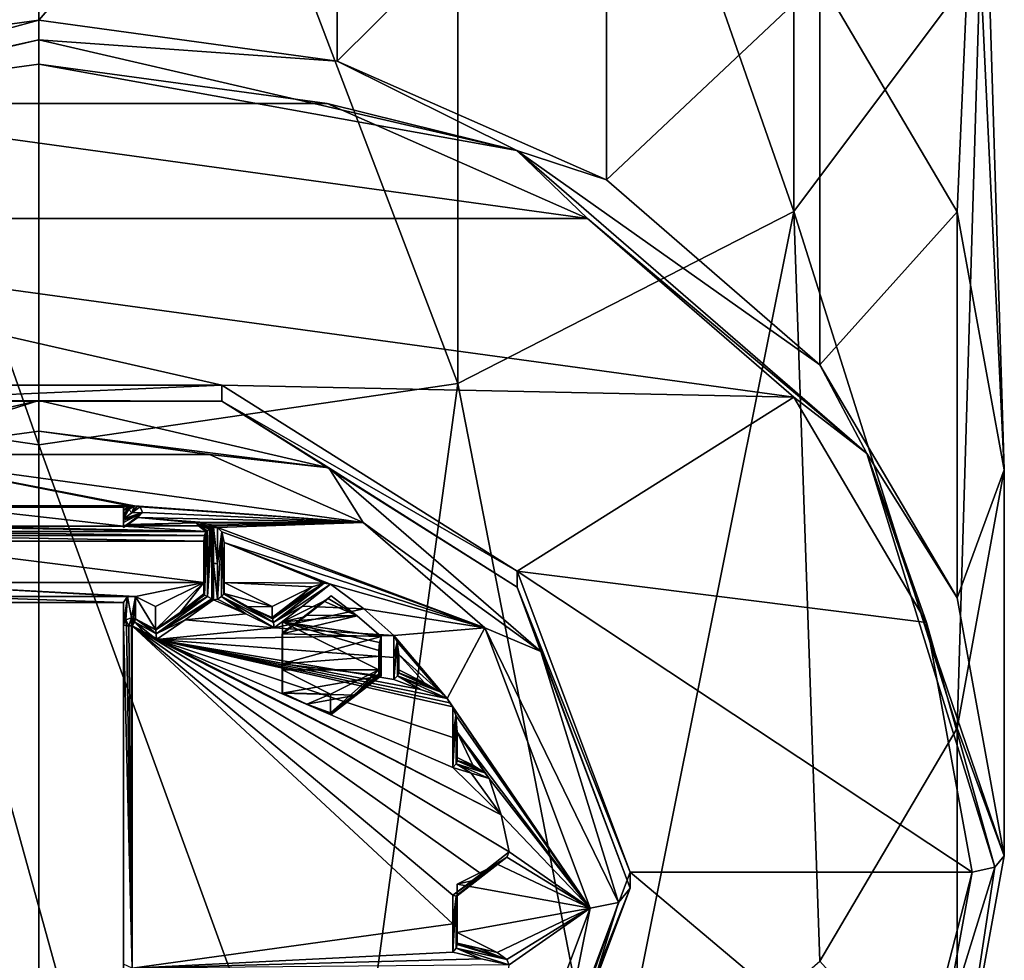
# Model space of a CAD drawing. Header units: metres. Extents: x -34 to 134, y -181 to 3.
# Tile 4 of 11: x 0 to 12, y -172 to -160. Entities that reach past the tile are written whole.
import ezdxf

# ---------------------------------------------------------------- set-up
doc = ezdxf.new("R2010")
doc.units = ezdxf.units.M
doc.layers.add('solid_BEVO_A175_SW0001', color=7, linetype='CONTINUOUS')

msp = doc.modelspace()

# ---------------------------------------------------------------- linework, layer by layer
at = {"layer": 'solid_BEVO_A175_SW0001'}
for points in [[(9.381978, -162.784317, -2.700708), (9.381978, -149.694763, 4.8596), (5.206605, -150.833603, 7.98854)], [(9.381978, -162.784317, -2.700708), (11.699135, -159.690186, -6.385547), (9.381978, -149.694763, 4.8596)], [(-5.206605, -150.833603, 7.98854), (0, -165.689728, 0.759361), (0, -151.240051, 9.105246)], [(-5.206605, -164.925537, -0.150719), (0, -165.689728, 0.759361), (-5.206605, -150.833603, 7.98854)], [(5.206605, -164.925537, -0.150719), (5.206605, -150.833603, 7.98854), (0, -151.240051, 9.105246)], [(5.206605, -164.925537, -0.150719), (9.381978, -162.784317, -2.700708), (5.206605, -150.833603, 7.98854)], [(0, -165.689728, 0.759361), (5.206605, -164.925537, -0.150719), (0, -151.240051, 9.105246)], [(-3.708204, -160.916336, -32.020184), (-3.708204, -156.116333, -23.706339), (0, -155.607697, -24)], [(-3.708204, -160.916336, -32.020184), (0, -155.607697, -24), (0, -160.4077, -32.313843)], [(0, -160.4077, -32.313843), (0, -155.607697, -24), (3.708204, -156.116333, -23.706339)], [(3.708204, -160.916336, -32.020184), (0, -160.4077, -32.313843), (3.708204, -156.116333, -23.706339)], [(3.708204, -160.916336, -32.020184), (3.708204, -156.116333, -23.706339), (7.053423, -157.592453, -22.854101)], [(11.412678, -162.788605, -19.854101), (9.708204, -159.891556, -21.526712), (11.699135, -156.255951, -10.475411)], [(12, -166, -18), (11.412678, -162.788605, -19.854101), (11.699135, -156.255951, -10.475411)], [(12, -166, -18), (11.699135, -156.255951, -10.475411), (11.699135, -159.690186, -6.385547)], [(7.053423, -162.392456, -31.167946), (3.708204, -160.916336, -32.020184), (7.053423, -157.592453, -22.854101)], [(7.053423, -162.392456, -31.167946), (7.053423, -157.592453, -22.854101), (9.708204, -159.891556, -21.526712)], [(11.412678, -169.211395, -16.145899), (11.699135, -159.690186, -6.385547), (9.381978, -162.784317, -2.700708)], [(11.412678, -169.211395, -16.145899), (12, -166, -18), (11.699135, -159.690186, -6.385547)], [(9.708204, -164.691559, -29.840555), (7.053423, -162.392456, -31.167946), (9.708204, -159.891556, -21.526712)], [(9.708204, -164.691559, -29.840555), (9.708204, -159.891556, -21.526712), (11.412678, -162.788605, -19.854101)], [(-5.941422, -162.029297, -31.704214), (-3.708204, -160.916336, -32.020184), (0, -160.4077, -32.313843)], [(-5.941422, -162.029297, -31.704214), (0, -160.4077, -32.313843), (0, -160.650574, -32.500214)], [(0, -160.650574, -32.500214), (0, -160.4077, -32.313843), (3.708204, -160.916336, -32.020184)], [(-5.941422, -162.029297, -31.704214), (0, -160.650574, -32.500214), (-3.582665, -161.445236, -32.176697)], [(0, -160.650574, -32.500214), (0, -160.954102, -32.460255), (-3.582665, -161.445236, -32.176697)], [(5.941422, -162.029297, -31.704214), (0, -160.954102, -32.460255), (0, -160.650574, -32.500214)], [(5.941422, -162.029297, -31.704214), (0, -160.650574, -32.500214), (3.708204, -160.916336, -32.020184)], [(3.582664, -161.445236, -32.176697), (-3.582665, -161.445236, -32.176697), (0, -160.954102, -32.460255)], [(5.941422, -162.029297, -31.704214), (3.582664, -161.445236, -32.176697), (0, -160.954102, -32.460255)], [(5.941422, -162.029297, -31.704214), (3.708204, -160.916336, -32.020184), (7.053423, -162.392456, -31.167946)], [(6.81708, -162.871933, -31.352999), (-6.81708, -162.871933, -31.352999), (-3.582665, -161.445236, -32.176697)], [(3.582664, -161.445236, -32.176697), (6.81708, -162.871933, -31.352999), (-3.582665, -161.445236, -32.176697)], [(5.941422, -162.029297, -31.704214), (6.81708, -162.871933, -31.352999), (3.582664, -161.445236, -32.176697)], [(5.941422, -162.029297, -31.704214), (10.290844, -165.796005, -29.529503), (6.81708, -162.871933, -31.352999)], [(5.941422, -162.029297, -31.704214), (7.053423, -162.392456, -31.167946), (9.708204, -164.691559, -29.840555)], [(5.941422, -162.029297, -31.704214), (9.708204, -164.691559, -29.840555), (10.290844, -165.796005, -29.529503)], [(7.053423, -174.407547, -13.145898), (9.381978, -162.784317, -2.700708), (5.206605, -164.925537, -0.150719)], [(7.053423, -174.407547, -13.145898), (9.708204, -172.108444, -14.473289), (9.381978, -162.784317, -2.700708)], [(9.708204, -172.108444, -14.473289), (11.412678, -169.211395, -16.145899), (9.381978, -162.784317, -2.700708)], [(11.412678, -167.588608, -28.167946), (9.708204, -164.691559, -29.840555), (11.412678, -162.788605, -19.854101)], [(11.412678, -167.588608, -28.167946), (11.412678, -162.788605, -19.854101), (12, -166, -18)], [(6.81708, -162.871933, -31.352999), (9.384014, -165.094482, -30.069809), (-6.81708, -162.871933, -31.352999)], [(2.271286, -164.946259, -30.155384), (-6.81708, -162.871933, -31.352999), (9.384014, -165.094482, -30.069809)], [(2.271286, -164.946259, -30.155384), (-2.271286, -164.946259, -30.155384), (-6.81708, -162.871933, -31.352999)], [(10.290844, -165.796005, -29.529503), (9.384014, -165.094482, -30.069809), (6.81708, -162.871933, -31.352999)], [(10.290844, -165.796005, -29.529503), (9.708204, -164.691559, -29.840555), (11.412678, -167.588608, -28.167946)], [(-5.206605, -164.925537, -0.150719), (0, -176.392303, -12), (0, -165.689728, 0.759361)], [(-3.708204, -175.883667, -12.293661), (0, -176.392303, -12), (-5.206605, -164.925537, -0.150719)], [(-2.271275, -165.146255, -30.501797), (-2.271286, -164.946259, -30.155384), (2.271286, -164.946259, -30.155384)], [(-2.271275, -165.146255, -30.501797), (2.271286, -164.946259, -30.155384), (2.271275, -165.146255, -30.501797)], [(3.708204, -175.883667, -12.293661), (5.206605, -164.925537, -0.150719), (0, -165.689728, 0.759361)], [(2.271275, -165.146255, -30.501797), (2.271286, -164.946259, -30.155384), (5.946271, -167.258575, -28.820368)], [(5.946271, -167.258575, -28.820368), (2.271286, -164.946259, -30.155384), (9.384014, -165.094482, -30.069809)], [(3.708204, -175.883667, -12.293661), (7.053423, -174.407547, -13.145898), (5.206605, -164.925537, -0.150719)], [(5.946271, -167.258575, -28.820368), (9.384014, -165.094482, -30.069809), (11.032098, -167.895233, -28.452795)], [(10.290844, -165.796005, -29.529503), (11.032098, -167.895233, -28.452795), (9.384014, -165.094482, -30.069809)], [(-3.601777, -165.974106, -30.432081), (0, -165.138321, -30.914627), (-2.117742, -165.80835, -30.696886)], [(-2.271275, -165.146255, -30.501797), (0, -165.138321, -30.914627), (-3.601777, -165.974106, -30.432081)], [(-2.271275, -165.146255, -30.501797), (2.271275, -165.146255, -30.501797), (0, -165.138321, -30.914627)], [(0, -165.138321, -30.914627), (-0.000011, -165.517731, -30.864677), (-2.117742, -165.80835, -30.696886)], [(0, -165.138321, -30.914627), (3.601777, -165.974106, -30.432081), (-0.000011, -165.517731, -30.864677)], [(2.271275, -165.146255, -30.501797), (3.601777, -165.974106, -30.432081), (0, -165.138321, -30.914627)], [(2.271275, -165.146255, -30.501797), (5.946271, -167.258575, -28.820368), (5.946275, -167.458572, -29.166775)], [(2.271275, -165.146255, -30.501797), (5.946275, -167.458572, -29.166775), (3.601777, -165.974106, -30.432081)], [(-2.117742, -165.80835, -30.696886), (-0.000011, -165.517731, -30.864677), (2.117737, -165.80835, -30.696888)], [(3.601777, -165.974106, -30.432081), (2.117737, -165.80835, -30.696888), (-0.000011, -165.517731, -30.864677)], [(0, -176.392303, -12), (3.708204, -175.883667, -12.293661), (0, -165.689728, 0.759361)], [(-2.117742, -165.80835, -30.696886), (1.185338, -166.445572, -30.328987), (1.128702, -166.445526, -30.329012)], [(-2.117742, -165.80835, -30.696886), (4.028016, -166.651749, -30.209948), (1.185338, -166.445572, -30.328987)], [(-1.128698, -166.445526, -30.329012), (-2.117742, -165.80835, -30.696886), (1.128702, -166.445526, -30.329012)], [(-2.117742, -165.80835, -30.696886), (2.117737, -165.80835, -30.696888), (4.028016, -166.651749, -30.209948)], [(3.601777, -165.974106, -30.432081), (4.028016, -166.651749, -30.209948), (2.117737, -165.80835, -30.696888)], [(10.290844, -165.796005, -29.529503), (11.882843, -170.941422, -26.558792), (11.032098, -167.895233, -28.452795)], [(10.290844, -165.796005, -29.529503), (11.412678, -167.588608, -28.167946), (12, -170.800003, -26.313845)], [(10.290844, -165.796005, -29.529503), (12, -170.800003, -26.313845), (11.882843, -170.941422, -26.558792)], [(3.601777, -165.974106, -30.432081), (6.23846, -168.257553, -29.113739), (4.028016, -166.651749, -30.209948)], [(5.946275, -167.458572, -29.166775), (6.23846, -168.257553, -29.113739), (3.601777, -165.974106, -30.432081)], [(12, -170.800003, -26.313845), (12, -166, -18), (11.412678, -169.211395, -16.145899)], [(12, -170.800003, -26.313845), (11.412678, -167.588608, -28.167946), (12, -166, -18)], [(-1.128698, -166.445526, -30.329012), (1.128702, -166.445526, -30.329012), (1.05, -166.46283, -30.319019)], [(-1.05, -166.46283, -30.319019), (-1.128698, -166.445526, -30.329012), (1.05, -166.46283, -30.319019)], [(-1.05, -166.46283, -30.319019), (1.05, -166.46283, -30.319019), (1.05, -166.699997, -30.182091)], [(-1.05, -166.699997, -30.182091), (-1.05, -166.46283, -30.319019), (1.05, -166.699997, -30.182091)], [(1.05, -166.499893, -30.33462), (1.128702, -166.445526, -30.329012), (1.185338, -166.445572, -30.328987)], [(1.05, -166.499893, -30.33462), (1.05, -166.46283, -30.319019), (1.128702, -166.445526, -30.329012)], [(1.117761, -166.493805, -30.334517), (1.05, -166.499893, -30.33462), (1.185338, -166.445572, -30.328987)], [(1.05, -166.541855, -30.339485), (1.05, -166.46283, -30.319019), (1.05, -166.499893, -30.33462)], [(1.05, -166.574905, -30.338564), (1.05, -166.46283, -30.319019), (1.05, -166.541855, -30.339485)], [(1.05, -166.708771, -30.197271), (1.05, -166.699997, -30.182091), (1.05, -166.46283, -30.319019)], [(1.05, -166.630615, -30.335041), (1.05, -166.46283, -30.319019), (1.05, -166.607956, -30.337549)], [(1.05, -166.574905, -30.338564), (1.05, -166.607956, -30.337549), (1.05, -166.46283, -30.319019)], [(1.05, -166.651627, -30.329254), (1.05, -166.46283, -30.319019), (1.05, -166.630615, -30.335041)], [(1.05, -166.715027, -30.27136), (1.05, -166.46283, -30.319019), (1.05, -166.651627, -30.329254)], [(1.05, -166.708771, -30.197271), (1.05, -166.46283, -30.319019), (1.05, -166.715027, -30.27136)], [(1.154778, -166.533768, -30.330029), (1.117761, -166.493805, -30.334517), (1.185338, -166.445572, -30.328987)], [(1.154778, -166.533768, -30.330029), (1.185338, -166.445572, -30.328987), (1.222253, -166.452225, -30.32514)], [(1.154778, -166.533768, -30.330029), (1.222253, -166.452225, -30.32514), (1.259114, -166.459091, -30.321175)], [(1.154778, -166.533768, -30.330029), (1.259114, -166.459091, -30.321175), (1.288456, -166.528244, -30.281258)], [(1.222253, -166.452225, -30.32514), (1.185338, -166.445572, -30.328987), (4.028016, -166.651749, -30.209948)], [(1.259114, -166.459091, -30.321175), (1.222253, -166.452225, -30.32514), (4.028016, -166.651749, -30.209948)], [(1.288456, -166.528244, -30.281258), (1.259114, -166.459091, -30.321175), (4.028016, -166.651749, -30.209948)], [(1.117761, -166.493805, -30.334517), (1.05, -166.541855, -30.339485), (1.05, -166.499893, -30.33462)], [(1.05, -166.574905, -30.338564), (1.05, -166.541855, -30.339485), (1.117761, -166.493805, -30.334517)], [(1.05, -166.607956, -30.337549), (1.117761, -166.493805, -30.334517), (1.154778, -166.533768, -30.330029)], [(1.05, -166.574905, -30.338564), (1.117761, -166.493805, -30.334517), (1.05, -166.607956, -30.337549)], [(1.05, -166.715027, -30.27136), (1.288456, -166.528244, -30.281258), (1.229285, -166.592499, -30.244156)], [(1.05, -166.607956, -30.337549), (1.154778, -166.533768, -30.330029), (1.288456, -166.528244, -30.281258)], [(1.05, -166.630615, -30.335041), (1.05, -166.607956, -30.337549), (1.288456, -166.528244, -30.281258)], [(1.05, -166.651627, -30.329254), (1.05, -166.630615, -30.335041), (1.288456, -166.528244, -30.281258)], [(1.05, -166.715027, -30.27136), (1.05, -166.651627, -30.329254), (1.288456, -166.528244, -30.281258)], [(1.229285, -166.592499, -30.244156), (1.288456, -166.528244, -30.281258), (4.028016, -166.651749, -30.209948)], [(-1.985539, -166.698166, -30.183151), (2.072687, -166.764359, -30.144936), (-2.072687, -166.764359, -30.144936)], [(-1.05, -166.699997, -30.182091), (2.072687, -166.764359, -30.144936), (-1.985539, -166.698166, -30.183151)], [(-1.05, -166.699997, -30.182091), (1.05, -166.699997, -30.182091), (2.072687, -166.764359, -30.144936)], [(1.05, -166.715027, -30.27136), (1.229285, -166.592499, -30.244156), (1.093183, -166.678406, -30.194557)], [(1.05, -166.699997, -30.182091), (1.093183, -166.678406, -30.194557), (1.982107, -166.694916, -30.185024)], [(1.071601, -166.693604, -30.195942), (1.093183, -166.678406, -30.194557), (1.05, -166.699997, -30.182091)], [(1.071601, -166.693604, -30.195942), (1.05, -166.715027, -30.27136), (1.093183, -166.678406, -30.194557)], [(1.071601, -166.693604, -30.195942), (1.05, -166.699997, -30.182091), (1.05, -166.708771, -30.197271)], [(1.071601, -166.693604, -30.195942), (1.05, -166.708771, -30.197271), (1.05, -166.715027, -30.27136)], [(1.05, -166.699997, -30.182091), (1.982107, -166.694916, -30.185024), (2.072687, -166.764359, -30.144936)], [(1.093183, -166.678406, -30.194557), (1.229285, -166.592499, -30.244156), (1.958368, -166.658051, -30.206308)], [(1.093183, -166.678406, -30.194557), (1.958368, -166.658051, -30.206308), (1.982107, -166.694916, -30.185024)], [(1.229285, -166.592499, -30.244156), (1.996998, -166.649429, -30.211285), (1.958368, -166.658051, -30.206308)], [(1.229285, -166.592499, -30.244156), (4.028016, -166.651749, -30.209948), (1.996998, -166.649429, -30.211285)], [(1.958368, -166.658051, -30.206308), (1.996998, -166.649429, -30.211285), (2.118066, -166.742599, -30.177282)], [(1.958368, -166.658051, -30.206308), (2.118066, -166.742599, -30.177282), (2.092565, -166.755524, -30.163792)], [(1.982107, -166.694916, -30.185024), (1.958368, -166.658051, -30.206308), (2.092565, -166.755524, -30.163792)], [(1.982107, -166.694916, -30.185024), (2.092565, -166.755524, -30.163792), (2.072687, -166.764359, -30.144936)], [(1.996998, -166.649429, -30.211285), (2.15, -166.724777, -30.183292), (2.133687, -166.734085, -30.181553)], [(1.996998, -166.649429, -30.211285), (2.097514, -166.675232, -30.196392), (2.15, -166.724777, -30.183292)], [(1.996998, -166.649429, -30.211285), (2.133687, -166.734085, -30.181553), (2.118066, -166.742599, -30.177282)], [(4.028016, -166.651749, -30.209948), (2.097514, -166.675232, -30.196392), (1.996998, -166.649429, -30.211285)], [(2.158132, -166.695526, -30.184671), (2.097514, -166.675232, -30.196392), (4.028016, -166.651749, -30.209948)], [(2.097514, -166.675232, -30.196392), (2.159059, -166.719437, -30.183105), (2.15, -166.724777, -30.183292)], [(2.132785, -166.694656, -30.189316), (2.159059, -166.719437, -30.183105), (2.097514, -166.675232, -30.196392)], [(2.158132, -166.695526, -30.184671), (2.132785, -166.694656, -30.189316), (2.097514, -166.675232, -30.196392)], [(2.132785, -166.694656, -30.189316), (2.168067, -166.714005, -30.182096), (2.159059, -166.719437, -30.183105)], [(2.158132, -166.695526, -30.184671), (2.168067, -166.714005, -30.182096), (2.132785, -166.694656, -30.189316)], [(2.158132, -166.695526, -30.184671), (4.028016, -166.651749, -30.209948), (2.218488, -166.716415, -30.172615)], [(2.158132, -166.695526, -30.184671), (2.218488, -166.716415, -30.172615), (2.168067, -166.714005, -30.182096)], [(4.028016, -166.651749, -30.209948), (5.543585, -167.965271, -29.45159), (2.218488, -166.716415, -30.172615)], [(6.23846, -168.257553, -29.113739), (5.543585, -167.965271, -29.45159), (4.028016, -166.651749, -30.209948)], [(-2.072687, -166.764359, -30.144936), (2.072687, -166.764359, -30.144936), (2.057051, -166.81456, -30.115952)], [(-2.072687, -166.764359, -30.144936), (2.057051, -166.81456, -30.115952), (-2.057052, -166.814545, -30.115953)], [(-2.057052, -166.814545, -30.115953), (2.057051, -166.81456, -30.115952), (2.05, -166.885056, -30.075251)], [(-2.057052, -166.814545, -30.115953), (2.05, -166.885056, -30.075251), (-2.05, -166.885056, -30.075251)], [(2.05, -167.212738, -30.052124), (2.05, -166.885056, -30.075251), (2.057051, -166.81456, -30.115952)], [(2.05, -167.539642, -30.019812), (2.05, -167.212738, -30.052124), (2.057051, -166.81456, -30.115952)], [(2.052415, -167.550049, -30.040615), (2.05, -167.539642, -30.019812), (2.057051, -166.81456, -30.115952)], [(2.059104, -167.556671, -30.059832), (2.052415, -167.550049, -30.040615), (2.057051, -166.81456, -30.115952)], [(2.059104, -167.556671, -30.059832), (2.057051, -166.81456, -30.115952), (2.072687, -166.764359, -30.144936)], [(2.092565, -166.755524, -30.163792), (2.059104, -167.556671, -30.059832), (2.072687, -166.764359, -30.144936)], [(2.092565, -166.755524, -30.163792), (2.09441, -167.575714, -30.099358), (2.059104, -167.556671, -30.059832)], [(2.092565, -166.755524, -30.163792), (2.118066, -166.742599, -30.177282), (2.09441, -167.575714, -30.099358)], [(2.15, -166.724777, -30.183292), (2.15, -167.604523, -30.112989), (2.09441, -167.575714, -30.099358)], [(2.133687, -166.734085, -30.181553), (2.15, -166.724777, -30.183292), (2.09441, -167.575714, -30.099358)], [(2.118066, -166.742599, -30.177282), (2.133687, -166.734085, -30.181553), (2.09441, -167.575714, -30.099358)], [(2.159059, -166.719437, -30.183105), (2.159062, -167.609131, -30.112032), (2.15, -167.604523, -30.112989)], [(2.15, -166.724777, -30.183292), (2.159059, -166.719437, -30.183105), (2.15, -167.604523, -30.112989)], [(2.159059, -166.719437, -30.183105), (2.168067, -166.714005, -30.182096), (2.159062, -167.609131, -30.112032)], [(2.168067, -166.714005, -30.182096), (2.168067, -167.164551, -30.154776), (2.159062, -167.609131, -30.112032)], [(2.218488, -167.163177, -30.145481), (2.168067, -167.164551, -30.154776), (2.168067, -166.714005, -30.182096)], [(2.218488, -167.163177, -30.145481), (2.168067, -166.714005, -30.182096), (2.218488, -166.716415, -30.172615)], [(2.218488, -167.163177, -30.145481), (2.218488, -166.716415, -30.172615), (2.271238, -166.769135, -30.142172)], [(5.543585, -167.965271, -29.45159), (2.271238, -166.769135, -30.142172), (2.218488, -166.716415, -30.172615)], [(2.271238, -166.769135, -30.142172), (2.269651, -167.572723, -30.078899), (2.218488, -167.608597, -30.101414)], [(2.218488, -167.163177, -30.145481), (2.271238, -166.769135, -30.142172), (2.218488, -167.608597, -30.101414)], [(2.271238, -166.769135, -30.142172), (2.296716, -167.546371, -30.035271), (2.269651, -167.572723, -30.078899)], [(2.271238, -166.769135, -30.142172), (2.3, -166.902954, -30.064915), (2.296716, -167.546371, -30.035271)], [(5.543585, -167.965271, -29.45159), (2.3, -166.902954, -30.064915), (2.271238, -166.769135, -30.142172)], [(2.05, -167.399994, -29.777945), (-2.05, -166.885056, -30.075251), (2.05, -166.885056, -30.075251)], [(-2.05, -167.399994, -29.777945), (-2.05, -166.885056, -30.075251), (2.05, -167.399994, -29.777945)], [(2.05, -167.539642, -30.019812), (2.05, -166.885056, -30.075251), (2.05, -167.212738, -30.052124)], [(2.05, -167.399994, -29.777945), (2.05, -166.885056, -30.075251), (2.05, -167.539642, -30.019812)], [(2.299148, -167.541138, -30.023397), (2.296716, -167.546371, -30.035271), (2.3, -166.902954, -30.064915)], [(2.3, -167.219131, -30.042252), (2.299148, -167.541138, -30.023397), (2.3, -166.902954, -30.064915)], [(2.3, -166.902954, -30.064915), (3.624345, -167.419342, -29.766779), (3.54524, -167.406143, -29.774399)], [(5.543585, -167.965271, -29.45159), (3.624345, -167.419342, -29.766779), (2.3, -166.902954, -30.064915)], [(2.3, -167.399994, -29.777945), (2.3, -166.902954, -30.064915), (3.54524, -167.406143, -29.774399)], [(2.3, -167.399994, -29.777945), (2.3, -167.219131, -30.042252), (2.3, -166.902954, -30.064915)], [(2.168067, -167.164551, -30.154776), (2.168067, -167.613708, -30.110249), (2.159062, -167.609131, -30.112032)], [(2.218488, -167.163177, -30.145481), (2.218488, -167.608597, -30.101414), (2.168067, -167.164551, -30.154776)], [(2.218488, -167.608597, -30.101414), (2.168067, -167.613708, -30.110249), (2.168067, -167.164551, -30.154776)], [(2.3, -167.219131, -30.042252), (2.3, -167.534576, -30.011028), (2.299148, -167.541138, -30.023397)], [(2.3, -167.399994, -29.777945), (2.3, -167.534576, -30.011028), (2.3, -167.219131, -30.042252)], [(5.946271, -167.258575, -28.820368), (11.032098, -167.895233, -28.452795), (11.6, -171, -26.660254)], [(5.946271, -167.258575, -28.820368), (11.6, -171, -26.660254), (7.35, -171, -26.660254)], [(5.946275, -167.458572, -29.166775), (5.946271, -167.258575, -28.820368), (7.35, -171, -26.660254)], [(1.1, -167.574997, -29.676908), (-1.1, -167.574997, -29.676908), (-2.05, -167.399994, -29.777945)], [(1.2, -167.574997, -29.676908), (-2.05, -167.399994, -29.777945), (2.05, -167.399994, -29.777945)], [(1.2, -167.574997, -29.676908), (1.1, -167.574997, -29.676908), (-2.05, -167.399994, -29.777945)], [(1.2, -167.574997, -29.676908), (2.05, -167.399994, -29.777945), (1.45, -167.699997, -29.60474)], [(2.05, -167.399994, -29.777945), (1.756254, -167.771835, -30.082781), (1.45, -167.983002, -30.094921)], [(2.05, -167.399994, -29.777945), (1.45, -167.983002, -30.094921), (1.45, -167.699997, -29.60474)], [(2.05, -167.399994, -29.777945), (2.05, -167.539642, -30.019812), (1.756254, -167.771835, -30.082781)], [(2.3, -167.399994, -29.777945), (3.54524, -167.406143, -29.774399), (3.397046, -167.451477, -29.748224)], [(2.9, -167.699997, -29.60474), (2.3, -167.399994, -29.777945), (3.397046, -167.451477, -29.748224)], [(2.9, -167.699997, -29.60474), (2.3, -167.534576, -30.011028), (2.3, -167.399994, -29.777945)], [(2.9, -167.834564, -29.837824), (3.150097, -167.64418, -29.79685), (3.54524, -167.406143, -29.774399)], [(2.900852, -167.841995, -29.849701), (2.9, -167.834564, -29.837824), (3.54524, -167.406143, -29.774399)], [(2.903284, -167.849655, -29.86017), (2.900852, -167.841995, -29.849701), (3.54524, -167.406143, -29.774399)], [(2.915949, -167.895874, -29.892328), (2.903284, -167.849655, -29.86017), (3.54524, -167.406143, -29.774399)], [(2.915949, -167.895874, -29.892328), (3.54524, -167.406143, -29.774399), (3.624345, -167.419342, -29.766779)], [(3.277518, -167.692703, -29.839766), (2.915949, -167.895874, -29.892328), (3.624345, -167.419342, -29.766779)], [(3.150097, -167.64418, -29.79685), (3.397046, -167.451477, -29.748224), (3.54524, -167.406143, -29.774399)], [(4.040063, -167.72757, -29.588827), (3.277518, -167.692703, -29.839766), (3.624345, -167.419342, -29.766779)], [(4.040063, -167.72757, -29.588827), (3.624345, -167.419342, -29.766779), (5.543585, -167.965271, -29.45159)], [(1.756254, -167.771835, -30.082781), (2.05, -167.539642, -30.019812), (2.052415, -167.550049, -30.040615)], [(1.756254, -167.771835, -30.082781), (2.052415, -167.550049, -30.040615), (2.059104, -167.556671, -30.059832)], [(1.756254, -167.771835, -30.082781), (2.059104, -167.556671, -30.059832), (2.09441, -167.575714, -30.099358)], [(2.269651, -167.572723, -30.078899), (2.296716, -167.546371, -30.035271), (2.915949, -167.895874, -29.892328)], [(2.299148, -167.541138, -30.023397), (2.6, -167.700867, -29.952662), (2.296716, -167.546371, -30.035271)], [(2.296716, -167.546371, -30.035271), (2.6, -167.700867, -29.952662), (2.915949, -167.895874, -29.892328)], [(2.3, -167.534576, -30.011028), (2.6, -167.700867, -29.952662), (2.299148, -167.541138, -30.023397)], [(2.9, -167.699997, -29.60474), (2.6, -167.700867, -29.952662), (2.3, -167.534576, -30.011028)], [(2.9, -167.834564, -29.837824), (3.397046, -167.451477, -29.748224), (3.150097, -167.64418, -29.79685)], [(2.9, -167.699997, -29.60474), (3.397046, -167.451477, -29.748224), (2.9, -167.834564, -29.837824)], [(5.946275, -167.458572, -29.166775), (7.35, -171, -26.660254), (7.35, -171.199997, -27.006664)], [(5.946275, -167.458572, -29.166775), (7.35, -171.199997, -27.006664), (6.23846, -168.257553, -29.113739)], [(1.05, -167.649994, -29.633608), (-1.05, -167.649994, -29.633608), (-1.1, -167.574997, -29.676908)], [(1.1, -167.574997, -29.676908), (1.05, -167.649994, -29.633608), (-1.1, -167.574997, -29.676908)], [(-1.05, -175.25, -25.245747), (-1.05, -167.649994, -29.633608), (1.05, -175.25, -25.245747)], [(1.05, -167.649994, -29.633608), (1.05, -175.25, -25.245747), (-1.05, -167.649994, -29.633608)], [(1.1, -167.574997, -29.676908), (1.079289, -167.864532, -30.146622), (1.05, -167.925781, -30.111267)], [(1.1, -167.574997, -29.676908), (1.05, -167.925781, -30.111267), (1.05, -167.649994, -29.633608)], [(1.05, -167.649994, -29.633608), (1.05, -172.147156, -28.647179), (1.05, -175.525772, -25.723404)], [(1.05, -167.649994, -29.633608), (1.05, -175.525772, -25.723404), (1.05, -175.25, -25.245747)], [(1.05, -167.649994, -29.633608), (1.05, -167.925781, -30.111267), (1.05, -172.147156, -28.647179)], [(1.1, -167.574997, -29.676908), (1.15, -167.839172, -30.161266), (1.079289, -167.864532, -30.146622)], [(1.2, -167.574997, -29.676908), (1.15, -167.839172, -30.161266), (1.1, -167.574997, -29.676908)], [(1.2, -167.574997, -29.676908), (1.175882, -167.842117, -30.159563), (1.15, -167.839172, -30.161266)], [(1.2, -167.574997, -29.676908), (1.2, -167.850769, -30.154568), (1.175882, -167.842117, -30.159563)], [(1.2, -167.574997, -29.676908), (1.45, -167.983002, -30.094921), (1.2, -167.850769, -30.154568)], [(1.2, -167.574997, -29.676908), (1.45, -167.699997, -29.60474), (1.45, -167.983002, -30.094921)], [(1.45, -167.983002, -30.094921), (1.756254, -167.771835, -30.082781), (2.09441, -167.575714, -30.099358)], [(1.450208, -167.986465, -30.10067), (1.45, -167.983002, -30.094921), (2.09441, -167.575714, -30.099358)], [(1.450208, -167.986465, -30.10067), (2.09441, -167.575714, -30.099358), (1.45082, -167.990036, -30.106144)], [(1.45082, -167.990036, -30.106144), (2.09441, -167.575714, -30.099358), (1.457613, -168.037277, -30.143261)], [(1.457613, -168.037277, -30.143261), (2.09441, -167.575714, -30.099358), (2.15, -167.604523, -30.112989)], [(1.457613, -168.037277, -30.143261), (2.15, -167.604523, -30.112989), (2.159062, -167.609131, -30.112032)], [(1.457613, -168.037277, -30.143261), (2.159062, -167.609131, -30.112032), (2.168067, -167.613708, -30.110249)], [(1.817391, -167.863281, -30.137609), (1.457613, -168.037277, -30.143261), (2.168067, -167.613708, -30.110249)], [(2.571427, -167.78891, -30.006165), (1.817391, -167.863281, -30.137609), (2.168067, -167.613708, -30.110249)], [(2.571427, -167.78891, -30.006165), (2.168067, -167.613708, -30.110249), (2.218488, -167.608597, -30.101414)], [(2.571427, -167.78891, -30.006165), (2.218488, -167.608597, -30.101414), (2.269651, -167.572723, -30.078899)], [(2.269651, -167.572723, -30.078899), (2.915949, -167.895874, -29.892328), (2.92437, -167.961548, -29.897642)], [(2.571427, -167.78891, -30.006165), (2.269651, -167.572723, -30.078899), (2.92437, -167.961548, -29.897642)], [(3.593728, -167.59877, -29.663189), (3.02478, -168.039688, -29.787712), (3.024107, -168.039536, -29.794521)], [(3.331481, -167.805237, -29.743633), (3.593728, -167.59877, -29.663189), (3.024107, -168.039536, -29.794521)], [(3.593728, -167.59877, -29.663189), (3.025, -168.039627, -29.781002), (3.02478, -168.039688, -29.787712)], [(3.593728, -167.59877, -29.663189), (3.025, -168.036331, -29.759853), (3.025, -168.039627, -29.781002)], [(3.539948, -167.63002, -29.64514), (3.025, -168.036331, -29.759853), (3.593728, -167.59877, -29.663189)], [(3.539948, -167.63002, -29.64514), (3.957201, -167.812119, -29.540005), (3.025, -167.887497, -29.496487)], [(3.284168, -167.829819, -29.69585), (3.539948, -167.63002, -29.64514), (3.025, -167.887497, -29.496487)], [(3.284168, -167.829819, -29.69585), (3.025, -168.036331, -29.759853), (3.539948, -167.63002, -29.64514)], [(3.331481, -167.805237, -29.743633), (3.957201, -167.812119, -29.540005), (3.634068, -167.56749, -29.681246)], [(3.331481, -167.805237, -29.743633), (3.634068, -167.56749, -29.681246), (3.593728, -167.59877, -29.663189)], [(3.539948, -167.63002, -29.64514), (3.593728, -167.59877, -29.663189), (3.957201, -167.812119, -29.540005)], [(3.593728, -167.59877, -29.663189), (3.634068, -167.56749, -29.681246), (3.957201, -167.812119, -29.540005)], [(2.571427, -167.78891, -30.006165), (2.92437, -167.961548, -29.897642), (1.817391, -167.863281, -30.137609)], [(2.9, -167.699997, -29.60474), (2.9, -167.834564, -29.837824), (2.6, -167.700867, -29.952662)], [(2.6, -167.700867, -29.952662), (2.9, -167.834564, -29.837824), (2.900852, -167.841995, -29.849701)], [(2.6, -167.700867, -29.952662), (2.900852, -167.841995, -29.849701), (2.903284, -167.849655, -29.86017)], [(2.6, -167.700867, -29.952662), (2.903284, -167.849655, -29.86017), (2.915949, -167.895874, -29.892328)], [(3.277518, -167.692703, -29.839766), (2.92437, -167.961548, -29.897642), (2.915949, -167.895874, -29.892328)], [(4.040063, -167.72757, -29.588827), (2.92437, -167.961548, -29.897642), (3.277518, -167.692703, -29.839766)], [(4.411765, -168.058777, -29.397598), (2.92437, -167.961548, -29.897642), (4.040063, -167.72757, -29.588827)], [(3.331481, -167.805237, -29.743633), (3.024107, -168.039536, -29.794521), (3.957201, -167.812119, -29.540005)], [(4.411765, -168.058777, -29.397598), (4.040063, -167.72757, -29.588827), (5.543585, -167.965271, -29.45159)], [(1.087563, -167.936996, -30.18857), (1.05, -167.925781, -30.111267), (1.079289, -167.864532, -30.146622)], [(1.159664, -172.196915, -28.733376), (1.05, -167.925781, -30.111267), (1.087563, -167.936996, -30.18857)], [(1.05, -172.147156, -28.647179), (1.05, -167.925781, -30.111267), (1.159664, -172.196915, -28.733376)], [(1.117965, -167.939377, -30.205013), (1.079289, -167.864532, -30.146622), (1.15, -167.839172, -30.161266)], [(1.117965, -167.939377, -30.205013), (1.087563, -167.936996, -30.18857), (1.079289, -167.864532, -30.146622)], [(1.15, -167.94014, -30.21023), (1.117965, -167.939377, -30.205013), (1.15, -167.839172, -30.161266)], [(1.15, -167.94014, -30.21023), (1.15, -167.839172, -30.161266), (1.175882, -167.842117, -30.159563)], [(1.154848, -167.940125, -30.210114), (1.15, -167.94014, -30.21023), (1.175882, -167.842117, -30.159563)], [(1.159664, -167.940063, -30.209766), (1.154848, -167.940125, -30.210114), (1.175882, -167.842117, -30.159563)], [(1.185789, -167.889709, -30.197395), (1.159664, -167.940063, -30.209766), (1.175882, -167.842117, -30.159563)], [(1.310814, -168.02446, -30.181393), (1.159664, -167.940063, -30.209766), (1.185789, -167.889709, -30.197395)], [(1.185789, -167.889709, -30.197395), (1.175882, -167.842117, -30.159563), (1.2, -167.850769, -30.154568)], [(1.457613, -168.037277, -30.143261), (1.185789, -167.889709, -30.197395), (1.2, -167.850769, -30.154568)], [(1.457613, -168.037277, -30.143261), (1.462185, -168.107574, -30.150576), (1.185789, -167.889709, -30.197395)], [(1.310814, -168.02446, -30.181393), (1.185789, -167.889709, -30.197395), (1.462185, -168.107574, -30.150576)], [(1.325331, -167.920837, -30.131203), (1.457613, -168.037277, -30.143261), (1.2, -167.850769, -30.154568)], [(1.45, -167.983002, -30.094921), (1.325331, -167.920837, -30.131203), (1.2, -167.850769, -30.154568)], [(1.325331, -167.920837, -30.131203), (1.45082, -167.990036, -30.106144), (1.457613, -168.037277, -30.143261)], [(1.450208, -167.986465, -30.10067), (1.45082, -167.990036, -30.106144), (1.325331, -167.920837, -30.131203)], [(1.450208, -167.986465, -30.10067), (1.325331, -167.920837, -30.131203), (1.45, -167.983002, -30.094921)], [(1.817391, -167.863281, -30.137609), (1.462185, -168.107574, -30.150576), (1.457613, -168.037277, -30.143261)], [(2.92437, -167.961548, -29.897642), (1.462185, -168.107574, -30.150576), (1.817391, -167.863281, -30.137609)], [(3.957201, -167.812119, -29.540005), (3.024107, -168.039536, -29.794521), (4.25211, -168.070892, -29.390608)], [(3.957201, -167.812119, -29.540005), (4.25211, -168.070892, -29.390608), (3.025, -167.887497, -29.496487)], [(3.284168, -167.829819, -29.69585), (3.025, -167.887497, -29.496487), (3.025, -168.027145, -29.738354)], [(3.284168, -167.829819, -29.69585), (3.025, -168.027145, -29.738354), (3.025, -168.036331, -29.759853)], [(3.025, -167.887497, -29.496487), (4.25211, -168.070892, -29.390608), (4.233025, -168.143906, -29.348454)], [(3.025, -167.887497, -29.496487), (4.233025, -168.143906, -29.348454), (4.225, -168.244324, -29.29048)], [(3.025, -167.887497, -29.496487), (4.225, -168.244324, -29.29048), (4.225, -168.487503, -29.150078)], [(3.025, -167.887497, -29.496487), (4.225, -168.487503, -29.150078), (3.025, -168.487503, -29.150078)], [(3.025, -168.027145, -29.738354), (3.025, -167.887497, -29.496487), (3.025, -168.487503, -29.150078)], [(11.882843, -170.941422, -26.558792), (11.6, -171, -26.660254), (11.032098, -167.895233, -28.452795)], [(1.159664, -172.196915, -28.733376), (1.087563, -167.936996, -30.18857), (1.117965, -167.939377, -30.205013)], [(1.159664, -172.196915, -28.733376), (1.117965, -167.939377, -30.205013), (1.15, -167.94014, -30.21023)], [(1.159664, -172.196915, -28.733376), (1.15, -167.94014, -30.21023), (1.154848, -167.940125, -30.210114)], [(1.159664, -172.196915, -28.733376), (1.154848, -167.940125, -30.210114), (1.159664, -167.940063, -30.209766)], [(5.74402, -170.286896, -28.111195), (1.159664, -167.940063, -30.209766), (1.310814, -168.02446, -30.181393)], [(5.142857, -171.646042, -27.779242), (1.159664, -172.196915, -28.733376), (1.159664, -167.940063, -30.209766)], [(5.142857, -171.646042, -27.779242), (1.159664, -167.940063, -30.209766), (5.142857, -171.289276, -27.976376)], [(5.495999, -171.020432, -27.918501), (5.142857, -171.289276, -27.976376), (1.159664, -167.940063, -30.209766)], [(5.495999, -171.020432, -27.918501), (1.159664, -167.940063, -30.209766), (5.842832, -170.74707, -27.845512)], [(5.74402, -170.286896, -28.111195), (5.842832, -170.74707, -27.845512), (1.159664, -167.940063, -30.209766)], [(5.74402, -170.286896, -28.111195), (1.310814, -168.02446, -30.181393), (1.462185, -168.107574, -30.150576)], [(4.411765, -168.058777, -29.397598), (1.462185, -168.107574, -30.150576), (2.92437, -167.961548, -29.897642)], [(3.024107, -168.409409, -29.729492), (4.25211, -168.070892, -29.390608), (3.024107, -168.039536, -29.794521)], [(3.024107, -168.039536, -29.794521), (3.02478, -168.039688, -29.787712), (3.025, -168.406204, -29.716526)], [(3.024107, -168.409409, -29.729492), (3.024107, -168.039536, -29.794521), (3.025, -168.406204, -29.716526)], [(3.02478, -168.039688, -29.787712), (3.025, -168.039627, -29.781002), (3.025, -168.406204, -29.716526)], [(3.025, -168.027145, -29.738354), (3.025, -168.487503, -29.150078), (3.025, -168.406204, -29.716526)], [(3.025, -168.036331, -29.759853), (3.025, -168.027145, -29.738354), (3.025, -168.406204, -29.716526)], [(3.025, -168.036331, -29.759853), (3.025, -168.406204, -29.716526), (3.025, -168.039627, -29.781002)], [(4.411765, -168.058777, -29.397598), (5.543585, -167.965271, -29.45159), (5.073706, -168.843994, -28.944254)], [(5.543585, -167.965271, -29.45159), (6.85, -171.449997, -27.439676), (5.073706, -168.843994, -28.944254)], [(5.543585, -167.965271, -29.45159), (7.203553, -171.37677, -27.312851), (6.85, -171.449997, -27.439676)], [(6.23846, -168.257553, -29.113739), (7.203553, -171.37677, -27.312851), (5.543585, -167.965271, -29.45159)], [(4.411765, -168.332001, -29.348583), (1.462185, -168.107574, -30.150576), (4.411765, -168.058777, -29.397598)], [(4.744158, -168.728134, -29.124109), (5.073706, -168.843994, -28.944254), (1.462185, -168.107574, -30.150576)], [(5.108661, -168.895721, -28.914387), (1.462185, -168.107574, -30.150576), (5.073706, -168.843994, -28.944254)], [(4.744158, -168.728134, -29.124109), (1.462185, -168.107574, -30.150576), (4.411765, -168.603928, -29.292786)], [(4.411765, -168.332001, -29.348583), (4.411765, -168.603928, -29.292786), (1.462185, -168.107574, -30.150576)], [(5.74402, -170.286896, -28.111195), (1.462185, -168.107574, -30.150576), (5.142857, -169.700562, -28.659641)], [(5.142857, -169.326187, -28.778826), (5.142857, -169.700562, -28.659641), (1.462185, -168.107574, -30.150576)], [(5.142857, -168.947723, -28.884367), (1.462185, -168.107574, -30.150576), (5.108661, -168.895721, -28.914387)], [(5.142857, -169.326187, -28.778826), (1.462185, -168.107574, -30.150576), (5.142857, -168.947723, -28.884367)], [(3.024107, -168.409409, -29.729492), (4.25211, -168.316467, -29.346571), (4.25211, -168.070892, -29.390608)], [(4.225, -168.389923, -29.262499), (4.225, -168.244324, -29.29048), (4.233025, -168.143906, -29.348454)], [(4.225, -168.535126, -29.232574), (4.225, -168.389923, -29.262499), (4.233025, -168.143906, -29.348454)], [(4.227428, -168.545197, -29.252823), (4.225, -168.535126, -29.232574), (4.233025, -168.143906, -29.348454)], [(4.234314, -168.551758, -29.27212), (4.227428, -168.545197, -29.252823), (4.233025, -168.143906, -29.348454)], [(4.234314, -168.551758, -29.27212), (4.233025, -168.143906, -29.348454), (4.25211, -168.070892, -29.390608)], [(4.242077, -168.555847, -29.285301), (4.234314, -168.551758, -29.27212), (4.25211, -168.070892, -29.390608)], [(4.25211, -168.316467, -29.346571), (4.242077, -168.555847, -29.285301), (4.25211, -168.070892, -29.390608)], [(4.453611, -168.136536, -29.352705), (4.411765, -168.058777, -29.397598), (5.073706, -168.843994, -28.944254)], [(4.411765, -168.332001, -29.348583), (4.411765, -168.058777, -29.397598), (4.453611, -168.136536, -29.352705)], [(4.453611, -168.136536, -29.352705), (4.457151, -168.561081, -29.265249), (4.411765, -168.603928, -29.292786)], [(4.411765, -168.332001, -29.348583), (4.453611, -168.136536, -29.352705), (4.411765, -168.603928, -29.292786)], [(4.453611, -168.136536, -29.352705), (5.073706, -168.843994, -28.944254), (4.985452, -168.7612, -28.992058)], [(4.475, -168.295609, -29.260862), (4.453611, -168.136536, -29.352705), (4.985452, -168.7612, -28.992058)], [(4.475, -168.295609, -29.260862), (4.457151, -168.561081, -29.265249), (4.453611, -168.136536, -29.352705)], [(4.225, -168.535126, -29.232574), (4.225, -168.244324, -29.29048), (4.225, -168.389923, -29.262499)], [(4.225, -168.487503, -29.150078), (4.225, -168.244324, -29.29048), (4.225, -168.535126, -29.232574)], [(4.475, -168.295609, -29.260862), (4.47478, -168.528168, -29.220768), (4.457151, -168.561081, -29.265249)], [(4.475, -168.295609, -29.260862), (4.474945, -168.52652, -29.217737), (4.47478, -168.528168, -29.220768)], [(4.475, -168.410324, -29.238384), (4.474945, -168.52652, -29.217737), (4.475, -168.295609, -29.260862)], [(4.475, -168.295609, -29.260862), (4.985452, -168.7612, -28.992058), (4.790462, -168.645233, -29.059011)], [(4.475, -168.295609, -29.260862), (4.790462, -168.645233, -29.059011), (4.475, -168.487503, -29.150078)], [(4.475, -168.410324, -29.238384), (4.475, -168.295609, -29.260862), (4.475, -168.487503, -29.150078)], [(6.23846, -168.257553, -29.113739), (7.35, -171.199997, -27.006664), (7.203553, -171.37677, -27.312851)], [(3.024107, -168.409409, -29.729492), (4.25211, -168.561005, -29.297052), (4.25211, -168.316467, -29.346571)], [(3.024107, -168.409409, -29.729492), (3.025, -168.406204, -29.716526), (3.025, -168.770508, -29.640257)], [(3.024107, -168.409409, -29.729492), (3.024112, -168.776962, -29.652468), (4.25211, -168.561005, -29.297052)], [(3.024107, -168.409409, -29.729492), (3.024783, -168.773819, -29.646257), (3.024112, -168.776962, -29.652468)], [(3.024107, -168.409409, -29.729492), (3.025, -168.770508, -29.640257), (3.024783, -168.773819, -29.646257)], [(3.025, -168.487503, -29.150078), (3.025, -168.770508, -29.640257), (3.025, -168.406204, -29.716526)], [(4.25211, -168.316467, -29.346571), (4.25211, -168.561005, -29.297052), (4.242077, -168.555847, -29.285301)], [(4.475, -168.410324, -29.238384), (4.475, -168.524811, -29.214695), (4.474945, -168.52652, -29.217737)], [(4.475, -168.410324, -29.238384), (4.475, -168.487503, -29.150078), (4.475, -168.524811, -29.214695)], [(3.025, -168.487503, -29.150078), (3.625, -168.787506, -28.976871), (3.025, -168.770508, -29.640257)], [(3.025, -168.487503, -29.150078), (4.225, -168.487503, -29.150078), (3.625, -168.787506, -28.976871)], [(4.225, -168.487503, -29.150078), (3.931987, -168.788055, -29.3323), (3.625, -169.02092, -29.381172)], [(4.225, -168.487503, -29.150078), (3.625, -169.02092, -29.381172), (3.625, -168.787506, -28.976871)], [(4.225, -168.487503, -29.150078), (4.225, -168.535126, -29.232574), (3.931987, -168.788055, -29.3323)], [(3.931987, -168.788055, -29.3323), (4.225, -168.535126, -29.232574), (4.227428, -168.545197, -29.252823)], [(4.457151, -168.561081, -29.265249), (4.47478, -168.528168, -29.220768), (4.985452, -168.7612, -28.992058)], [(4.474945, -168.52652, -29.217737), (4.632918, -168.587646, -29.141176), (4.47478, -168.528168, -29.220768)], [(4.47478, -168.528168, -29.220768), (4.632918, -168.587646, -29.141176), (4.985452, -168.7612, -28.992058)], [(4.474945, -168.52652, -29.217737), (4.475, -168.524811, -29.214695), (4.632918, -168.587646, -29.141176)], [(4.475, -168.524811, -29.214695), (4.475, -168.487503, -29.150078), (4.790462, -168.645233, -29.059011)], [(4.475, -168.524811, -29.214695), (4.790462, -168.645233, -29.059011), (4.632918, -168.587646, -29.141176)], [(3.024112, -168.776962, -29.652468), (3.943498, -168.802231, -29.358494), (4.25211, -168.561005, -29.297052)], [(3.625, -169.02092, -29.381172), (3.931987, -168.788055, -29.3323), (4.242077, -168.555847, -29.285301)], [(3.626296, -169.030136, -29.395638), (3.625, -169.02092, -29.381172), (4.242077, -168.555847, -29.285301)], [(3.626296, -169.030136, -29.395638), (4.242077, -168.555847, -29.285301), (4.25211, -168.561005, -29.297052)], [(3.626296, -169.030136, -29.395638), (4.25211, -168.561005, -29.297052), (3.943498, -168.802231, -29.358494)], [(3.931987, -168.788055, -29.3323), (4.227428, -168.545197, -29.252823), (4.234314, -168.551758, -29.27212)], [(3.931987, -168.788055, -29.3323), (4.234314, -168.551758, -29.27212), (4.242077, -168.555847, -29.285301)], [(4.744158, -168.728134, -29.124109), (4.411765, -168.603928, -29.292786), (4.457151, -168.561081, -29.265249)], [(4.457151, -168.561081, -29.265249), (4.985452, -168.7612, -28.992058), (5.073706, -168.843994, -28.944254)], [(4.744158, -168.728134, -29.124109), (4.457151, -168.561081, -29.265249), (5.073706, -168.843994, -28.944254)], [(4.632918, -168.587646, -29.141176), (4.790462, -168.645233, -29.059011), (4.985452, -168.7612, -28.992058)], [(3.32763, -168.911484, -29.534986), (3.024112, -168.776962, -29.652468), (3.024783, -168.773819, -29.646257)], [(3.32763, -168.911484, -29.534986), (3.943498, -168.802231, -29.358494), (3.024112, -168.776962, -29.652468)], [(3.32763, -168.911484, -29.534986), (3.024783, -168.773819, -29.646257), (3.025, -168.770508, -29.640257)], [(3.32763, -168.911484, -29.534986), (3.025, -168.770508, -29.640257), (3.625, -168.787506, -28.976871)], [(3.32763, -168.911484, -29.534986), (3.625, -168.787506, -28.976871), (3.625, -169.02092, -29.381172)], [(3.32763, -168.911484, -29.534986), (3.630034, -169.039871, -29.408186), (3.943498, -168.802231, -29.358494)], [(3.32763, -168.911484, -29.534986), (3.626296, -169.030136, -29.395638), (3.630034, -169.039871, -29.408186)], [(3.32763, -168.911484, -29.534986), (3.625, -169.02092, -29.381172), (3.626296, -169.030136, -29.395638)], [(3.626296, -169.030136, -29.395638), (3.943498, -168.802231, -29.358494), (3.630034, -169.039871, -29.408186)], [(5.108661, -168.895721, -28.914387), (5.073706, -168.843994, -28.944254), (6.85, -171.449997, -27.439676)], [(5.142857, -168.947723, -28.884367), (5.108661, -168.895721, -28.914387), (6.85, -171.449997, -27.439676)], [(5.181528, -169.055313, -28.82225), (5.142857, -168.947723, -28.884367), (6.85, -171.449997, -27.439676)], [(5.142857, -169.326187, -28.778826), (5.142857, -168.947723, -28.884367), (5.181528, -169.055313, -28.82225)], [(5.181528, -169.055313, -28.82225), (5.185755, -169.653992, -28.63426), (5.142857, -169.700562, -28.659641)], [(5.142857, -169.326187, -28.778826), (5.181528, -169.055313, -28.82225), (5.142857, -169.700562, -28.659641)], [(5.2, -169.259537, -28.70434), (5.185755, -169.653992, -28.63426), (5.181528, -169.055313, -28.82225)], [(5.2, -169.259537, -28.70434), (5.181528, -169.055313, -28.82225), (6.85, -171.449997, -27.439676)], [(5.2, -169.438263, -28.650068), (5.185755, -169.653992, -28.63426), (5.2, -169.259537, -28.70434)], [(5.2, -169.259537, -28.70434), (5.597103, -169.836792, -28.371067), (5.540268, -169.766525, -28.411633)], [(5.2, -169.259537, -28.70434), (6.85, -171.449997, -27.439676), (5.597103, -169.836792, -28.371067)], [(5.2, -169.259537, -28.70434), (5.540268, -169.766525, -28.411633), (5.391887, -169.670944, -28.466816)], [(5.2, -169.259537, -28.70434), (5.391887, -169.670944, -28.466816), (5.2, -169.574997, -28.522209)], [(5.2, -169.438263, -28.650068), (5.2, -169.259537, -28.70434), (5.2, -169.574997, -28.522209)], [(11.412678, -174.011398, -24.459742), (11.412678, -169.211395, -16.145899), (9.708204, -172.108444, -14.473289)], [(11.412678, -174.011398, -24.459742), (12, -170.800003, -26.313845), (11.412678, -169.211395, -16.145899)], [(5.2, -169.438263, -28.650068), (5.2, -169.615997, -28.592709), (5.185755, -169.653992, -28.63426)], [(5.2, -169.438263, -28.650068), (5.2, -169.612305, -28.586815), (5.2, -169.614105, -28.589821)], [(5.2, -169.438263, -28.650068), (5.2, -169.574997, -28.522209), (5.2, -169.612305, -28.586815)], [(5.2, -169.438263, -28.650068), (5.2, -169.614105, -28.589821), (5.2, -169.615997, -28.592709)], [(5.185755, -169.653992, -28.63426), (5.2, -169.615997, -28.592709), (5.540268, -169.766525, -28.411633)], [(5.2, -169.574997, -28.522209), (5.391887, -169.670944, -28.466816), (5.2, -169.612305, -28.586815)], [(5.2, -169.612305, -28.586815), (5.296082, -169.641998, -28.5273), (5.540268, -169.766525, -28.411633)], [(5.2, -169.614105, -28.589821), (5.2, -169.612305, -28.586815), (5.540268, -169.766525, -28.411633)], [(5.2, -169.612305, -28.586815), (5.391887, -169.670944, -28.466816), (5.296082, -169.641998, -28.5273)], [(5.2, -169.615997, -28.592709), (5.2, -169.614105, -28.589821), (5.540268, -169.766525, -28.411633)], [(5.296082, -169.641998, -28.5273), (5.391887, -169.670944, -28.466816), (5.540268, -169.766525, -28.411633)], [(5.370948, -169.770798, -28.517902), (5.142857, -169.700562, -28.659641), (5.185755, -169.653992, -28.63426)], [(5.74402, -170.286896, -28.111195), (5.142857, -169.700562, -28.659641), (5.370948, -169.770798, -28.517902)], [(5.185755, -169.653992, -28.63426), (5.540268, -169.766525, -28.411633), (5.597103, -169.836792, -28.371067)], [(5.370948, -169.770798, -28.517902), (5.185755, -169.653992, -28.63426), (5.597103, -169.836792, -28.371067)], [(5.74402, -170.286896, -28.111195), (5.370948, -169.770798, -28.517902), (5.597103, -169.836792, -28.371067)], [(5.74402, -170.286896, -28.111195), (5.597103, -169.836792, -28.371067), (6.85, -171.449997, -27.439676)], [(5.74402, -170.286896, -28.111195), (6.85, -171.449997, -27.439676), (5.842832, -170.74707, -27.845512)], [(5.495999, -171.020432, -27.918501), (5.842832, -170.74707, -27.845512), (5.816449, -170.813034, -27.807428)], [(6.85, -171.449997, -27.439676), (5.816449, -170.813034, -27.807428), (5.842832, -170.74707, -27.845512)], [(5.816449, -170.813034, -27.807428), (5.185601, -171.300354, -27.926754), (5.142857, -171.289276, -27.976376)], [(5.495999, -171.020432, -27.918501), (5.816449, -170.813034, -27.807428), (5.142857, -171.289276, -27.976376)], [(5.816449, -170.813034, -27.807428), (5.2, -171.294739, -27.871155), (5.185601, -171.300354, -27.926754)], [(5.816449, -170.813034, -27.807428), (5.697046, -170.901474, -27.756367), (5.2, -171.294739, -27.871155)], [(6.85, -171.449997, -27.439676), (5.697046, -170.901474, -27.756367), (5.816449, -170.813034, -27.807428)], [(11.882843, -170.941422, -26.558792), (12, -170.800003, -26.313845), (11.412678, -174.011398, -24.459742)], [(5.2, -171.29071, -27.85858), (5.2, -171.294739, -27.871155), (5.697046, -170.901474, -27.756367)], [(5.450097, -171.094177, -27.804991), (5.2, -171.29071, -27.85858), (5.697046, -170.901474, -27.756367)], [(5.2, -171.149994, -27.612883), (5.450097, -171.094177, -27.804991), (5.697046, -170.901474, -27.756367)], [(5.2, -171.149994, -27.612883), (5.697046, -170.901474, -27.756367), (6.85, -171.449997, -27.439676)], [(11.882843, -170.941422, -26.558792), (10.290844, -176.086838, -23.588081), (11.6, -171, -26.660254)], [(11.882843, -170.941422, -26.558792), (11.412678, -174.011398, -24.459742), (10.290844, -176.086838, -23.588081)], [(5.450097, -171.094177, -27.804991), (5.2, -171.284576, -27.845966), (5.2, -171.29071, -27.85858)], [(5.2, -171.149994, -27.612883), (5.2, -171.284576, -27.845966), (5.450097, -171.094177, -27.804991)], [(5.946271, -174.741425, -24.500141), (7.35, -171, -26.660254), (11.032098, -174.104767, -24.867714)], [(7.35, -171.199997, -27.006664), (7.35, -171, -26.660254), (5.946271, -174.741425, -24.500141)], [(7.35, -171, -26.660254), (11.6, -171, -26.660254), (11.032098, -174.104767, -24.867714)], [(10.290844, -176.086838, -23.588081), (11.032098, -174.104767, -24.867714), (11.6, -171, -26.660254)], [(5.2, -171.75, -27.266472), (5.2, -171.284576, -27.845966), (5.2, -171.149994, -27.612883)], [(5.2, -171.75, -27.266472), (5.2, -171.149994, -27.612883), (6.85, -171.449997, -27.439676)], [(5.946275, -174.941422, -24.846554), (7.35, -171.199997, -27.006664), (5.946271, -174.741425, -24.500141)], [(5.946275, -174.941422, -24.846554), (7.203553, -171.37677, -27.312851), (7.35, -171.199997, -27.006664)], [(5.142857, -171.646042, -27.779242), (5.142857, -171.289276, -27.976376), (5.185601, -171.300354, -27.926754)], [(5.185601, -171.300354, -27.926754), (5.1856, -171.94664, -27.553614), (5.142857, -171.995163, -27.568834)], [(5.142857, -171.646042, -27.779242), (5.185601, -171.300354, -27.926754), (5.142857, -171.995163, -27.568834)], [(5.2, -171.294739, -27.871155), (5.2, -171.600876, -27.700994), (5.1856, -171.94664, -27.553614)], [(5.185601, -171.300354, -27.926754), (5.2, -171.294739, -27.871155), (5.1856, -171.94664, -27.553614)], [(5.2, -171.284576, -27.845966), (5.2, -171.600876, -27.700994), (5.2, -171.29071, -27.85858)], [(5.2, -171.75, -27.266472), (5.2, -171.600876, -27.700994), (5.2, -171.284576, -27.845966)], [(5.2, -171.29071, -27.85858), (5.2, -171.600876, -27.700994), (5.2, -171.294739, -27.871155)], [(5.2, -171.75, -27.266472), (6.85, -171.449997, -27.439676), (5.697046, -171.99852, -27.122988)], [(5.543534, -174.934799, -25.427731), (5.842832, -172.152924, -27.03384), (6.85, -171.449997, -27.439676)], [(5.543534, -174.934799, -25.427731), (6.85, -171.449997, -27.439676), (6.23846, -174.496002, -25.511963)], [(6.85, -171.449997, -27.439676), (5.816449, -172.08696, -27.071924), (5.697046, -171.99852, -27.122988)], [(6.85, -171.449997, -27.439676), (5.842832, -172.152924, -27.03384), (5.816449, -172.08696, -27.071924)], [(5.946275, -174.941422, -24.846554), (6.23846, -174.496002, -25.511963), (7.203553, -171.37677, -27.312851)], [(6.85, -171.449997, -27.439676), (7.203553, -171.37677, -27.312851), (6.23846, -174.496002, -25.511963)], [(5.2, -171.600876, -27.700994), (5.2, -171.901306, -27.520954), (5.1856, -171.94664, -27.553614)], [(5.2, -171.600876, -27.700994), (5.2, -171.884567, -27.499556), (5.2, -171.892426, -27.511185)], [(5.2, -171.75, -27.266472), (5.2, -171.884567, -27.499556), (5.2, -171.600876, -27.700994)], [(5.2, -171.600876, -27.700994), (5.2, -171.892426, -27.511185), (5.2, -171.901306, -27.520954)], [(5.142857, -171.646042, -27.779242), (5.142857, -171.995163, -27.568834), (1.159664, -172.196915, -28.733376)], [(5.2, -171.75, -27.266472), (5.697046, -171.99852, -27.122988), (5.2, -171.884567, -27.499556)], [(5.495999, -172.079453, -27.307072), (5.142857, -171.995163, -27.568834), (5.1856, -171.94664, -27.553614)], [(5.1856, -171.94664, -27.553614), (5.2, -171.901306, -27.520954), (5.816449, -172.08696, -27.071924)], [(5.1856, -171.94664, -27.553614), (5.816449, -172.08696, -27.071924), (5.842832, -172.152924, -27.03384)], [(5.495999, -172.079453, -27.307072), (5.1856, -171.94664, -27.553614), (5.842832, -172.152924, -27.03384)], [(5.2, -171.884567, -27.499556), (5.450097, -171.944275, -27.314188), (5.816449, -172.08696, -27.071924)], [(5.2, -171.892426, -27.511185), (5.2, -171.884567, -27.499556), (5.816449, -172.08696, -27.071924)], [(5.2, -171.884567, -27.499556), (5.697046, -171.99852, -27.122988), (5.450097, -171.944275, -27.314188)], [(5.2, -171.901306, -27.520954), (5.2, -171.892426, -27.511185), (5.816449, -172.08696, -27.071924)], [(5.450097, -171.944275, -27.314188), (5.697046, -171.99852, -27.122988), (5.816449, -172.08696, -27.071924)], [(5.495999, -172.079453, -27.307072), (1.159664, -172.196915, -28.733376), (5.142857, -171.995163, -27.568834)], [(5.495999, -172.079453, -27.307072), (5.842832, -172.152924, -27.03384), (1.159664, -172.196915, -28.733376)]]:
    msp.add_3dface(points, dxfattribs=at)

doc.saveas('drawing.dxf')
